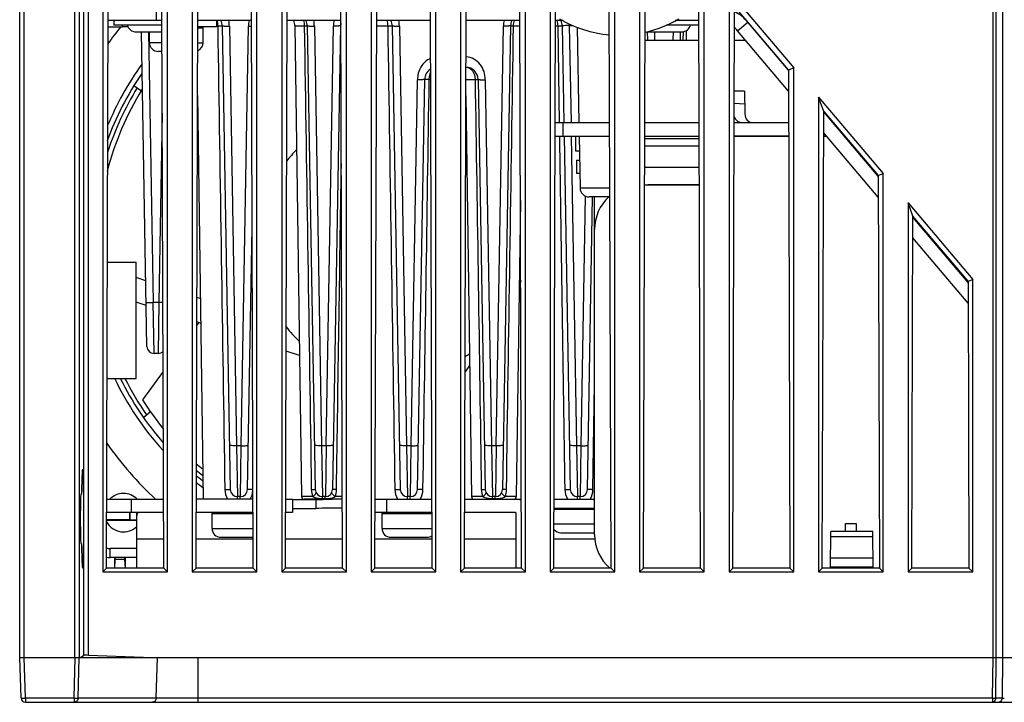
# Model space of a CAD drawing. Header units: millimetres. Extents: x 0 to 841, y 0 to 594.
# Tile 3 of 61: x 267 to 322, y 93 to 131. Entities that reach past the tile are written whole.
import ezdxf

# ---------------------------------------------------------------- set-up
doc = ezdxf.new("R2010")
doc.units = ezdxf.units.MM
doc.header["$LTSCALE"] = 46.255
doc.layers.get('0').update_dxf_attribs({"linetype": 'CONTINUOUS'})
for name, color, linetype in [('CHAMFERS', 7, 'CONTINUOUS'), ('DATUM_AXIS', 7, 'CONTINUOUS'), ('DRAFTS', 7, 'CONTINUOUS'), ('ROUNDS', 7, 'CONTINUOUS')]:
    doc.layers.add(name, color=color, linetype=linetype)

msp = doc.modelspace()

# ---------------------------------------------------------------- linework, layer by layer
at = {"color": 7, "linetype": 'CONTINUOUS'}
for p, q in [((267.0371, 95.746), (267.0371, 147.746)), ((271.6785, 132.4045), (271.6785, 100.5374)), ((275.2957, 100.5374), (275.2957, 132.4045)), ((276.6785, 132.4045), (276.6785, 100.5374)), ((280.2957, 100.5374), (280.2957, 132.4045)), ((281.6785, 132.4045), (281.6785, 100.5374)), ((285.2957, 100.5374), (285.2957, 132.4045)), ((286.6785, 132.4045), (286.6785, 100.5374)), ((290.2957, 100.5374), (290.2957, 132.4045)), ((291.6785, 132.4045), (291.6785, 100.5374)), ((295.2957, 100.5374), (295.2957, 132.4045)), ((296.6785, 132.4045), (296.6785, 100.5374)), ((300.2957, 100.5374), (300.2957, 132.4045)), ((301.6785, 132.4045), (301.6785, 100.5374)), ((305.2957, 100.5374), (305.2957, 132.4045)), ((306.6785, 132.4045), (306.6785, 100.5374)), ((307.1648, 132.4045), (310.2957, 128.7035)), ((274.9894, 131.346), (271.9848, 131.346)), ((272.3002, 131.346), (272.3045, 131.096)), ((274.9902, 131.096), (272.3045, 131.096)), ((272.7871, 130.996), (272.7871, 131.096)), ((279.9894, 131.346), (276.9848, 131.346)), ((277.0728, 130.946), (277.0728, 130.996)), ((277.0861, 130.946), (277.0861, 130.996)), ((277.229, 130.946), (277.229, 130.996)), ((277.236, 130.946), (277.236, 130.996)), ((277.2869, 130.946), (277.2869, 130.996)), ((277.2871, 130.1122), (277.2871, 130.996)), ((284.9894, 131.346), (281.9848, 131.346)), ((289.9894, 131.346), (286.9848, 131.346)), ((294.9894, 131.346), (291.9848, 131.346)), ((297.4024, 131.346), (296.9848, 131.346)), ((304.9902, 131.096), (303.1791, 131.096)), ((304.9894, 131.346), (303.6717, 131.346)), ((309.9979, 128.5777), (307.7257, 131.2637)), ((273.5283, 130.721), (274.9913, 130.721)), ((274.2871, 130.1122), (274.2871, 130.721)), ((276.9835, 130.946), (277.2871, 130.946)), ((302.0703, 130.721), (304.0458, 130.721)), ((310.0015, 127.4122), (307.1531, 130.7793)), ((274.9947, 129.621), (274.7783, 129.621)), ((292.5849, 128.2746), (292.6123, 128.2835)), ((310.2957, 100.5374), (310.2957, 128.7035)), ((273.4236, 127.7176), (273.8495, 127.4194)), ((307.5433, 127.396), (307.5657, 126.1285)), ((291.9705, 126.7001), (291.9784, 126.7026)), ((306.9706, 126.7276), (307.5555, 126.7042)), ((311.6785, 127.0689), (311.6785, 100.5374)), ((311.6785, 127.0689), (315.2957, 122.793)), ((315.0162, 122.6456), (311.9691, 126.2476)), ((315.0198, 121.4801), (311.9655, 125.0905)), ((298.1229, 124.046), (298.1229, 124.896)), ((305.0097, 124.746), (301.9645, 124.746)), ((310.0092, 124.896), (306.9649, 124.896)), ((312.1301, 124.896), (311.9649, 124.896)), ((298.3176, 124.046), (298.1229, 124.046)), ((305.011, 124.3345), (301.9632, 124.3345)), ((315.2957, 100.5374), (315.2957, 122.793)), ((304.7871, 122.196), (305.0176, 122.196)), ((299.1621, 119.671), (299.1621, 121.496)), ((316.6785, 121.1583), (316.6785, 100.5374)), ((316.6785, 121.1583), (320.2957, 116.8824)), ((320.0344, 116.7134), (316.951, 120.3584)), ((320.038, 115.5479), (316.9474, 119.2014)), ((274.0828, 116.8039), (273.5371, 116.9812)), ((320.2957, 100.5374), (320.2957, 116.8824)), ((274.1069, 115.4212), (273.5371, 115.6063)), ((277.1304, 115.8137), (276.9372, 115.8765)), ((277.0408, 114.4679), (276.9324, 114.3187)), ((277.1497, 114.4325), (276.9329, 114.503)), ((282.6748, 112.6373), (281.9279, 112.88)), ((275.0498, 111.7276), (273.9032, 110.1495)), ((292.1828, 112.0675), (291.9243, 111.7118)), ((274.3673, 109.5016), (273.9849, 109.1807)), ((270.4896, 104.8735), (270.4603, 104.874)), ((271.9024, 104.596), (275.0717, 104.596)), ((280.0717, 104.596), (276.9024, 104.596)), ((281.9024, 104.596), (282.2871, 104.596)), ((282.2871, 104.596), (282.2871, 103.846)), ((282.2871, 104.0864), (283.5877, 104.0864)), ((285.0733, 104.096), (284.4555, 104.096)), ((296.9008, 104.046), (299.1621, 104.046)), ((296.9009, 104.096), (299.1621, 104.096)), ((296.9752, 104.046), (296.9752, 104.096)), ((296.988, 104.046), (296.988, 104.096)), ((297.2081, 104.046), (297.2081, 104.096)), ((297.2264, 104.046), (297.2264, 104.096)), ((297.5145, 104.046), (297.5145, 104.096)), ((297.5371, 104.046), (297.5371, 104.096)), ((297.8736, 104.046), (297.8736, 104.096)), ((297.8989, 104.046), (297.8989, 104.096)), ((298.2609, 104.046), (298.2609, 104.096)), ((298.2696, 104.046), (298.2696, 104.096)), ((298.2871, 104.046), (298.2871, 104.096)), ((298.65, 104.046), (298.65, 104.096)), ((298.6753, 104.046), (298.6753, 104.096)), ((299.0143, 104.046), (299.0143, 104.096)), ((299.0371, 104.046), (299.0371, 104.096)), ((271.899, 103.471), (273.1871, 103.471)), ((273.1871, 103.471), (273.1871, 103.846)), ((273.2133, 103.4448), (273.1871, 103.471)), ((273.2133, 103.4448), (273.2133, 103.846)), ((273.2133, 103.4448), (273.5877, 103.4448)), ((273.5877, 100.7495), (273.5877, 103.846)), ((277.7871, 102.9622), (277.7871, 103.846)), ((277.7871, 103.796), (280.0742, 103.796)), ((277.8316, 103.796), (277.8316, 103.846)), ((277.8382, 103.796), (277.8382, 103.846)), ((277.9752, 103.796), (277.9752, 103.846)), ((277.988, 103.796), (277.988, 103.846)), ((278.2081, 103.796), (278.2081, 103.846)), ((278.2264, 103.796), (278.2264, 103.846)), ((278.5145, 103.796), (278.5145, 103.846)), ((278.5371, 103.796), (278.5371, 103.846)), ((278.8736, 103.796), (278.8736, 103.846)), ((278.8989, 103.796), (278.8989, 103.846)), ((279.2609, 103.796), (279.2609, 103.846)), ((279.2696, 103.796), (279.2696, 103.846)), ((279.2871, 103.796), (279.2871, 103.846)), ((279.65, 103.796), (279.65, 103.846)), ((279.6753, 103.796), (279.6753, 103.846)), ((280.0143, 103.796), (280.0143, 103.846)), ((280.0371, 103.796), (280.0371, 103.846)), ((287.2871, 102.9622), (287.2871, 103.846)), ((287.2871, 103.796), (290.0742, 103.796)), ((287.3316, 103.796), (287.3316, 103.846)), ((287.3382, 103.796), (287.3382, 103.846)), ((287.4752, 103.796), (287.4752, 103.846)), ((287.488, 103.796), (287.488, 103.846)), ((287.7081, 103.796), (287.7081, 103.846)), ((287.7264, 103.796), (287.7264, 103.846)), ((288.0145, 103.796), (288.0145, 103.846)), ((288.0371, 103.796), (288.0371, 103.846)), ((288.3736, 103.796), (288.3736, 103.846)), ((288.3989, 103.796), (288.3989, 103.846)), ((288.7609, 103.796), (288.7609, 103.846)), ((288.7696, 103.796), (288.7696, 103.846)), ((288.7871, 103.796), (288.7871, 103.846)), ((289.15, 103.796), (289.15, 103.846)), ((289.1753, 103.796), (289.1753, 103.846)), ((289.5143, 103.796), (289.5143, 103.846)), ((289.5371, 103.796), (289.5371, 103.846)), ((289.8291, 103.796), (289.8291, 103.846)), ((289.8477, 103.796), (289.8477, 103.846)), ((290.0728, 103.796), (290.0728, 103.846)), ((294.7871, 100.7495), (294.7871, 103.796)), ((271.8988, 103.4273), (273.5877, 103.4273)), ((313.1845, 102.796), (313.1884, 103.246)), ((313.1884, 103.246), (313.7857, 103.246)), ((313.7857, 103.246), (313.7896, 102.796)), ((278.2783, 102.471), (280.0783, 102.471)), ((287.7783, 102.471), (289.7958, 102.471)), ((297.2783, 102.721), (299.1621, 102.721)), ((312.3417, 100.7495), (312.3595, 102.796)), ((314.7146, 102.796), (312.3595, 102.796)), ((314.7325, 100.7495), (314.7146, 102.796)), ((270.4603, 102.1179), (270.4896, 102.1184)), ((272.3471, 100.7495), (272.3471, 101.346)), ((272.3785, 101.221), (272.3785, 101.346)), ((272.9157, 101.221), (272.9157, 101.346)), ((272.9471, 100.7495), (272.9471, 101.346)), ((314.7277, 101.3048), (312.3465, 101.3048)), ((272.3489, 100.7495), (272.3785, 101.221)), ((272.9157, 101.221), (272.3785, 101.221)), ((272.9453, 100.7495), (272.9157, 101.221)), ((314.7321, 100.796), (312.3421, 100.796)), ((271.6785, 100.5374), (275.2957, 100.5374)), ((276.6785, 100.5374), (280.2957, 100.5374)), ((281.6785, 100.5374), (285.2957, 100.5374)), ((286.6785, 100.5374), (290.2957, 100.5374)), ((291.6785, 100.5374), (295.2957, 100.5374)), ((296.6785, 100.5374), (300.2957, 100.5374)), ((301.6785, 100.5374), (305.2957, 100.5374)), ((306.6785, 100.5374), (310.2957, 100.5374)), ((311.6785, 100.5374), (315.2957, 100.5374)), ((316.6785, 100.5374), (320.2957, 100.5374)), ((267.0371, 95.746), (270.1055, 95.746)), ((277.0091, 95.746), (321.4335, 95.746))]:
    msp.add_line(p, q, dxfattribs=at)
at = {"color": 9, "linetype": 'CONTINUOUS'}
for p, q in [((267.2871, 95.746), (267.2871, 147.746)), ((274.6871, 131.346), (274.6871, 132.096)), ((307.1531, 130.7793), (307.7257, 131.2637)), ((274.9932, 130.1122), (274.2871, 130.1122)), ((276.981, 130.1122), (277.2871, 130.1122)), ((273.2871, 103.846), (273.2871, 104.596)), ((283.5877, 104.5852), (283.5877, 104.0864)), ((277.7871, 102.9622), (280.0768, 102.9622)), ((287.2871, 102.9622), (290.0768, 102.9622)), ((296.8982, 103.2122), (299.1621, 103.2122)), ((273.5877, 102.3903), (275.0785, 102.3903)), ((276.8957, 102.3903), (280.0785, 102.3903)), ((281.8957, 102.3903), (285.0785, 102.3903)), ((286.8957, 102.3903), (290.0785, 102.3903)), ((291.8957, 102.3903), (294.7871, 102.3903)), ((296.8957, 102.3903), (299.1848, 102.3903)), ((312.3571, 102.5196), (314.7171, 102.5196))]:
    msp.add_line(p, q, dxfattribs=at)
at = {"color": 3, "linetype": 'CONTINUOUS'}
for p, q in [((271.9837, 130.996), (272.7871, 130.996)), ((271.9432, 117.846), (273.5371, 117.846)), ((273.5371, 111.346), (273.5371, 117.846)), ((271.9232, 111.346), (273.5371, 111.346)), ((282.2871, 104.5852), (283.5877, 104.5852)), ((294.7371, 104.596), (295.0717, 104.596)), ((296.9024, 104.596), (299.1621, 104.596)), ((275.074, 103.846), (271.9001, 103.846)), ((280.074, 103.846), (276.9001, 103.846)), ((282.2871, 103.846), (281.9001, 103.846))]:
    msp.add_line(p, q, dxfattribs=at)
at = {"color": 7, "linetype": 'CONTINUOUS'}
for centre, radius, start, end in [((305.9316, 129.746), 2.35, 40.22929, 63.31368), ((287.8371, 118.846), 19.4251, 141.2537, 144.7648), ((273.5283, 131.2122), 0.4913, 193.74206, 270), ((304.0458, 131.2122), 0.4913, 270, 346.25794), ((305.9316, 129.746), 1.6, 40.22929, 48.83008), ((274.7783, 130.1122), 0.4913, 180, 270), ((276.7958, 130.1122), 0.4913, 291.98141, 360), ((287.8371, 118.846), 16.925, 145.67974, 160.08443), ((287.8371, 118.846), 16.425, 148.15555, 165.64069), ((307.431, 126.146), 0.5, 201.56204, 270), ((287.8371, 118.846), 7.5, 56.24435, 56.58761), ((287.8371, 118.846), 7.5, 135.36891, 141.63179), ((287.8371, 118.846), 7.5, 16.12339, 16.31281), ((287.8371, 118.846), 7.5, 341.75397, 344.27066), ((287.8371, 118.846), 7.5, 218.04708, 226.31319), ((287.8371, 118.846), 7.5, 303.05195, 305.42203), ((287.8371, 118.846), 16.925, 206.35668, 220.98346), ((287.8371, 118.846), 16.425, 211.96933, 218.90008), ((287.8371, 118.846), 19.4251, 214.9123, 227.25155), ((287.8371, 118.846), 16.425, 228.21526, 229.82275), ((287.8371, 118.846), 16.925, 229.73676, 231.2847), ((272.8371, 103.846), 1.075, 44.32361, 135.67639), ((294.7371, 103.796), 0.8, 65.1703, 90), ((294.7371, 103.796), 0.05, 0, 90), ((272.8371, 103.846), 1.075, 208.9525, 314.364), ((278.2783, 102.9622), 0.4913, 180, 270), ((287.7783, 102.9622), 0.4913, 180, 270), ((297.2783, 103.2122), 0.4913, 218.78965, 270), ((289.7958, 102.9622), 0.4913, 270, 305.1447)]:
    msp.add_arc(centre, radius, start, end, dxfattribs=at)
at = {"color": 9, "linetype": 'CONTINUOUS'}
for start, end in [(144.25425, 157.46272), (205.87753, 221.97373), (230.50038, 232.1594)]:
    msp.add_arc((287.8371, 118.846), 17.2179, start, end, dxfattribs=at)
at = {"color": 7, "linetype": 'CONTINUOUS'}
for centre, major_axis, ratio, start_param, end_param in [((308.0021, 126.146), (0.0267, 0.4995), 0.8721378, -4.6308383, -3.0949486), ((270.5519, 103.496), (0, 2.7515), 0.0261859, 2.095164, 7.3296139), ((270.4603, 103.496), (0, 1.3781), 0.0261859, -0.0004571, 3.1420497)]:
    msp.add_ellipse(centre, major_axis=major_axis, ratio=ratio, start_param=start_param, end_param=end_param, dxfattribs=at)
at = {"color": 9, "linetype": 'CONTINUOUS'}
for points, knots in [([(307.7257, 131.2637), (307.7259, 131.2635), (307.7226, 131.2693), (307.7229, 131.2697), (307.7217, 131.2724)], [0, 0, 0, 0, 0.0663327, 1, 1, 1, 1]), ([(279.2135, 104.6773), (279.2125, 104.6944), (279.2065, 104.7095), (279.2112, 104.746), (279.2052, 104.746)], [0, 0, 0, 0, 0.7405174, 1, 1, 1, 1]), ([(279.2169, 104.596), (279.2166, 104.6036), (279.2157, 104.6307), (279.2146, 104.6578), (279.2135, 104.6773)], [0, 0, 0, 0, 0.280686, 1, 1, 1, 1]), ([(279.3573, 104.596), (279.3575, 104.6036), (279.3585, 104.6307), (279.3596, 104.6578), (279.3607, 104.6773)], [0, 0, 0, 0, 0.2806853, 1, 1, 1, 1]), ([(279.3607, 104.6773), (279.3617, 104.6944), (279.3677, 104.7095), (279.363, 104.746), (279.369, 104.746)], [0, 0, 0, 0, 0.7405153, 1, 1, 1, 1]), ([(288.7135, 104.6773), (288.7125, 104.6944), (288.7065, 104.7095), (288.7112, 104.746), (288.7052, 104.746)], [0, 0, 0, 0, 0.7405174, 1, 1, 1, 1]), ([(288.7169, 104.596), (288.7166, 104.6036), (288.7157, 104.6307), (288.7146, 104.6578), (288.7135, 104.6773)], [0, 0, 0, 0, 0.280686, 1, 1, 1, 1]), ([(288.8573, 104.596), (288.8575, 104.6036), (288.8585, 104.6307), (288.8596, 104.6578), (288.8607, 104.6773)], [0, 0, 0, 0, 0.2806853, 1, 1, 1, 1]), ([(288.8607, 104.6773), (288.8617, 104.6944), (288.8677, 104.7095), (288.863, 104.746), (288.869, 104.746)], [0, 0, 0, 0, 0.7405153, 1, 1, 1, 1]), ([(298.2135, 104.6773), (298.2125, 104.6944), (298.2065, 104.7095), (298.2112, 104.746), (298.2052, 104.746)], [0, 0, 0, 0, 0.7405174, 1, 1, 1, 1]), ([(298.2169, 104.596), (298.2166, 104.6036), (298.2157, 104.6307), (298.2146, 104.6578), (298.2135, 104.6773)], [0, 0, 0, 0, 0.280686, 1, 1, 1, 1]), ([(298.3573, 104.596), (298.3575, 104.6036), (298.3585, 104.6307), (298.3596, 104.6578), (298.3607, 104.6773)], [0, 0, 0, 0, 0.2806853, 1, 1, 1, 1]), ([(298.3607, 104.6773), (298.3617, 104.6944), (298.3677, 104.7095), (298.363, 104.746), (298.369, 104.746)], [0, 0, 0, 0, 0.7405153, 1, 1, 1, 1])]:
    msp.add_open_spline(points, degree=3, knots=knots, dxfattribs=at)
for points in [[(278.501, 105.1372), (278.504, 104.9496), (278.5554, 104.7546), (278.6555, 104.596)], [(288.001, 105.1372), (288.004, 104.9496), (288.0554, 104.7546), (288.1555, 104.596)], [(289.4182, 104.596), (289.5184, 104.7547), (289.5703, 104.9496), (289.5731, 105.1372)], [(297.501, 105.1372), (297.504, 104.9496), (297.5554, 104.7546), (297.6555, 104.596)], [(298.9182, 104.596), (299.0184, 104.7547), (299.0703, 104.9496), (299.0731, 105.1372)], [(279.9182, 104.596), (280.0092, 104.7402), (280.0604, 104.914), (280.0711, 105.0842)]]:
    msp.add_open_spline(points, degree=3, dxfattribs=at)
at = {"color": 3, "linetype": 'CONTINUOUS'}
msp.add_open_spline([(283.5877, 104.5852), (283.6693, 104.5852), (283.9742, 104.5867), (284.279, 104.596), (284.5023, 104.596)], degree=3, knots=[0, 0, 0, 0, 0.2676151, 1, 1, 1, 1], dxfattribs=at)
at = {"color": 7, "linetype": 'CONTINUOUS'}
for points, knots in [([(284.4555, 104.096), (284.3894, 104.096), (284.1001, 104.0924), (283.8109, 104.0864), (283.5877, 104.0864)], [0, 0, 0, 0, 0.2283464, 1, 1, 1, 1]), ([(273.6356, 103.8479), (273.6119, 103.8149), (273.5911, 103.7608), (273.5877, 103.7058), (273.5877, 103.6915)], [0, 0, 0, 0, 0.7399992, 1, 1, 1, 1])]:
    msp.add_open_spline(points, degree=3, knots=knots, dxfattribs=at)
at = {"layer": 'CHAMFERS', "color": 7, "linetype": 'CONTINUOUS'}
msp.add_line((302.1621, 122.196), (302.1371, 122.171), dxfattribs=at)
at = {"layer": 'DATUM_AXIS', "color": 9, "linetype": 'CONTINUOUS'}
for p, q in [((278.0371, 131.0557), (278.1028, 131.0557)), ((278.1028, 131.0557), (278.1037, 130.997)), ((278.7527, 131.0442), (279.1622, 107.589)), ((279.412, 107.589), (279.8214, 131.0442)), ((282.4176, 131.0557), (282.9412, 131.0557)), ((282.9412, 131.0557), (283.1028, 131.0582)), ((283.5027, 131.0442), (283.9122, 107.589)), ((284.162, 107.589), (284.5714, 131.0442)), ((286.9839, 131.0557), (287.6028, 131.0557)), ((288.2527, 131.0442), (288.6622, 107.589)), ((293.662, 107.589), (294.0714, 131.0442)), ((294.4714, 131.0582), (294.633, 131.0557)), ((294.633, 131.0557), (294.9903, 131.0557)), ((296.9839, 131.0557), (297.1028, 131.0557)), ((297.1028, 131.0557), (297.1871, 125.6425)), ((297.7521, 131.0826), (297.7521, 131.1623)), ((297.7521, 131.0826), (297.847, 125.646)), ((297.7521, 131.0826), (297.9289, 131.0826)), ((274.2396, 130.721), (274.5037, 115.589)), ((302.5084, 130.721), (302.5167, 130.246)), ((303.5575, 130.246), (303.5658, 130.721)), ((304.1204, 130.246), (304.1277, 130.7197)), ((289.9246, 128.0557), (289.9995, 128.0557)), ((291.9746, 128.0557), (292.4878, 128.0557)), ((293.0551, 128.0442), (293.4122, 107.589)), ((275.0053, 126.1784), (274.8205, 115.589)), ((297.8601, 124.896), (298.1622, 107.589)), ((300.0182, 121.9872), (298.3535, 121.9872)), ((298.412, 107.589), (298.6555, 121.5389)), ((274.8205, 115.589), (274.5037, 115.589)), ((274.5467, 112.746), (274.5037, 115.589)), ((274.8205, 115.589), (274.7774, 112.746)), ((299.0731, 105.1372), (299.1619, 110.9998)), ((279.412, 107.589), (279.1622, 107.589)), ((279.1622, 107.589), (279.2052, 104.746)), ((279.369, 104.746), (279.412, 107.589)), ((284.162, 107.589), (283.9122, 107.589)), ((283.9122, 107.589), (283.9552, 104.746)), ((284.162, 107.589), (284.119, 104.746)), ((288.912, 107.589), (288.6622, 107.589)), ((288.6622, 107.589), (288.7052, 104.746)), ((288.869, 104.746), (288.912, 107.589)), ((293.662, 107.589), (293.4122, 107.589)), ((293.4122, 107.589), (293.4552, 104.746)), ((293.662, 107.589), (293.619, 104.746)), ((298.412, 107.589), (298.1622, 107.589)), ((298.1622, 107.589), (298.2052, 104.746)), ((298.369, 104.746), (298.412, 107.589)), ((283.4056, 104.7439), (282.785, 104.7439)), ((283.9724, 104.6306), (284.1018, 104.6306)), ((285.0713, 104.7439), (284.6685, 104.7439)), ((292.9056, 104.7439), (292.285, 104.7439)), ((293.4724, 104.6306), (293.6018, 104.6306)), ((294.7891, 104.7439), (294.1685, 104.7439))]:
    msp.add_line(p, q, dxfattribs=at)
at = {"layer": 'DATUM_AXIS', "color": 7, "linetype": 'CONTINUOUS'}
for p, q in [((278.3528, 131.0582), (278.8052, 105.139)), ((282.4176, 131.0557), (282.785, 104.7439)), ((283.1028, 131.0582), (283.5552, 105.139)), ((284.9714, 131.0582), (284.5189, 105.139)), ((287.8528, 131.0582), (288.3052, 105.139)), ((294.4714, 131.0582), (294.0189, 105.139)), ((297.3528, 131.0582), (297.4473, 125.6466)), ((298.1966, 130.9768), (298.2896, 125.646)), ((274.1468, 113.139), (273.8399, 130.721)), ((302.1085, 130.7315), (302.117, 130.246)), ((303.9572, 130.246), (303.9655, 130.7224)), ((304.275, 130.7804), (304.2844, 130.246)), ((288.912, 107.589), (289.2737, 128.0454)), ((289.2689, 105.139), (289.669, 128.0582)), ((292.6552, 128.0582), (293.0552, 105.139)), ((276.9719, 127.1669), (277.2871, 104.596)), ((291.9719, 127.1669), (292.285, 104.7439)), ((297.4603, 124.8968), (297.8052, 105.139)), ((298.3027, 124.8984), (298.3535, 121.9872)), ((295.0203, 121.2988), (294.7891, 104.7439)), ((298.7689, 105.139), (299.0544, 121.4925)), ((300.0197, 121.496), (298.8534, 121.496)), ((279.7689, 105.139), (280.0249, 119.8037)), ((274.7774, 112.746), (274.5467, 112.746)), ((279.369, 104.746), (279.2052, 104.746)), ((285.0717, 104.596), (282.935, 104.596)), ((284.119, 104.746), (283.9552, 104.746)), ((288.869, 104.746), (288.7052, 104.746)), ((293.619, 104.746), (293.4552, 104.746)), ((298.369, 104.746), (298.2052, 104.746))]:
    msp.add_line(p, q, dxfattribs=at)
at = {"layer": 'DATUM_AXIS', "color": 9, "linetype": 'CONTINUOUS'}
for centre, radius, start, end in [((276.9815, 131.0463), 1.1213, 0.48285, 6.12547), ((279.9463, 137.949), 6.906, 268.96419, 270.37715), ((283.971, 106.9396), 2.309, 267.12716, 270.03379), ((284.1036, 106.9141), 2.2835, 269.95365, 273.299), ((293.471, 106.9396), 2.309, 267.12716, 270.03379), ((293.6036, 106.9141), 2.2835, 269.95365, 273.299)]:
    msp.add_arc(centre, radius, start, end, dxfattribs=at)
at = {"layer": 'DATUM_AXIS', "color": 7, "linetype": 'CONTINUOUS'}
for centre, radius, start, end in [((277.6529, 131.046), 0.7, 1, 25.40016), ((281.7177, 131.046), 0.7, 0.8, 25.62754), ((282.4029, 131.046), 0.7, 1, 25.40775), ((285.6713, 131.046), 0.7, 166.96205, 179), ((287.1529, 131.046), 0.7, 1, 25.40775), ((295.1713, 131.046), 0.7, 154.59225, 179), ((300.5371, 137.031), 6.5, 239.20286, 265.18429), ((296.6529, 131.046), 0.7, 1.00001, 25.61348), ((300.5371, 137.031), 6.5, 282.85769, 300.79714), ((290.3689, 128.046), 0.7, 122.02204, 179), ((291.9553, 128.046), 0.7, 1, 88.25392), ((298.8534, 121.996), 0.5, 181, 270), ((274.5467, 113.146), 0.4, 181.00591, 270.0001), ((274.7774, 113.146), 0.4, 270, 314.05211), ((279.2052, 105.146), 0.4, 181, 270), ((279.369, 105.146), 0.4, 270, 359), ((283.9552, 105.146), 0.4, 181, 270), ((284.119, 105.146), 0.4, 270, 359), ((288.7052, 105.146), 0.4, 181, 270), ((288.869, 105.146), 0.4, 269.99984, 358.99061), ((293.4552, 105.146), 0.4, 181, 270), ((293.619, 105.146), 0.4, 270, 359), ((298.2052, 105.146), 0.4, 181, 270), ((298.369, 105.146), 0.4, 270, 359), ((282.935, 104.746), 0.15, 180.8, 270), ((292.435, 104.746), 0.15, 180.8, 270), ((294.6392, 104.746), 0.15, 270, 359.2)]:
    msp.add_arc(centre, radius, start, end, dxfattribs=at)
at = {"layer": 'DATUM_AXIS', "color": 9, "linetype": 'CONTINUOUS'}
for points in [[(278.0609, 131.3461), (278.0782, 131.2874), (278.0899, 131.2268), (278.0964, 131.1659)], [(278.1037, 130.997), (278.2384, 122.3771), (278.3712, 113.7572), (278.501, 105.1372)], [(278.7527, 131.0442), (278.751, 131.145), (278.7461, 131.2461), (278.7323, 131.346)], [(279.852, 131.3461), (279.8322, 131.2469), (279.8232, 131.1454), (279.8214, 131.0442)], [(282.8904, 131.3467), (282.9235, 131.254), (282.9402, 131.1542), (282.9412, 131.0557)], [(282.9412, 131.0557), (283.0757, 122.4163), (283.2075, 113.7768), (283.3346, 105.1372)], [(283.5027, 131.0442), (283.501, 131.1454), (283.4919, 131.2469), (283.4722, 131.3461)], [(284.602, 131.3461), (284.5822, 131.2469), (284.5732, 131.1454), (284.5714, 131.0442)], [(287.5607, 131.3467), (287.5885, 131.2527), (287.6019, 131.1537), (287.6028, 131.0557)], [(287.6028, 131.0557), (287.7378, 122.4163), (287.8709, 113.7768), (288.001, 105.1372)], [(288.2527, 131.0442), (288.251, 131.1454), (288.2419, 131.2469), (288.2222, 131.3461)], [(294.102, 131.3461), (294.0822, 131.2469), (294.0732, 131.1454), (294.0714, 131.0442)], [(294.2396, 105.1372), (294.3667, 113.7768), (294.4985, 122.4163), (294.633, 131.0557)], [(294.633, 131.0557), (294.634, 131.1542), (294.6506, 131.2539), (294.6838, 131.3466)], [(297.0609, 131.3461), (297.0886, 131.2523), (297.1019, 131.1535), (297.1028, 131.0557)], [(289.5731, 105.1372), (289.6882, 112.7768), (289.8056, 120.4163), (289.9246, 128.0557)], [(292.4878, 128.0557), (292.6061, 120.4163), (292.7222, 112.7768), (292.8346, 105.1372)], [(297.1988, 124.8926), (297.3009, 118.3075), (297.4018, 111.7224), (297.501, 105.1372)], [(284.7396, 105.1372), (284.8289, 111.2107), (284.9206, 117.2841), (285.0139, 123.3574)], [(283.3346, 105.1372), (283.3365, 105.004), (283.3598, 104.869), (283.4056, 104.7439)], [(284.6685, 104.7439), (284.7144, 104.869), (284.7376, 105.004), (284.7396, 105.1372)], [(292.8346, 105.1372), (292.8365, 105.004), (292.8598, 104.869), (292.9056, 104.7439)], [(294.1685, 104.7439), (294.2144, 104.869), (294.2376, 105.004), (294.2396, 105.1372)], [(283.4056, 104.7439), (283.4823, 104.695), (283.5734, 104.6692), (283.663, 104.6537)], [(283.663, 104.6537), (283.7265, 104.6428), (283.791, 104.6367), (283.8553, 104.6335)], [(283.9672, 104.6935), (283.9658, 104.7066), (283.9643, 104.7198), (283.9613, 104.7327)], [(283.9724, 104.6306), (283.971, 104.6516), (283.9695, 104.6726), (283.9672, 104.6935)], [(284.1018, 104.6306), (284.1031, 104.6516), (284.1047, 104.6726), (284.107, 104.6935)], [(284.107, 104.6935), (284.1084, 104.7066), (284.1099, 104.7198), (284.1128, 104.7327)], [(284.235, 104.6344), (284.3086, 104.6387), (284.3823, 104.6466), (284.4543, 104.6621)], [(284.4543, 104.6621), (284.5291, 104.6781), (284.6039, 104.7031), (284.6685, 104.7439)], [(292.9056, 104.7439), (292.9823, 104.695), (293.0734, 104.6692), (293.163, 104.6537)], [(293.163, 104.6537), (293.2265, 104.6428), (293.291, 104.6367), (293.3553, 104.6335)], [(293.4672, 104.6935), (293.4658, 104.7066), (293.4643, 104.7198), (293.4613, 104.7327)], [(293.4724, 104.6306), (293.471, 104.6516), (293.4695, 104.6726), (293.4672, 104.6935)], [(293.6018, 104.6306), (293.6031, 104.6516), (293.6047, 104.6726), (293.607, 104.6935)], [(293.607, 104.6935), (293.6084, 104.7066), (293.6099, 104.7198), (293.6128, 104.7327)], [(293.735, 104.6344), (293.8086, 104.6387), (293.8823, 104.6466), (293.9543, 104.6621)], [(293.9543, 104.6621), (294.0291, 104.6781), (294.1039, 104.7031), (294.1685, 104.7439)]]:
    msp.add_open_spline(points, degree=3, dxfattribs=at)
for points, knots in [([(278.1028, 131.0557), (278.1373, 131.0563), (278.198, 131.0569), (278.2694, 131.0585), (278.3115, 131.0579), (278.3342, 131.0597), (278.3437, 131.0567), (278.3528, 131.0596), (278.3528, 131.0582)], [0, 0, 0, 0, 0.4139002, 0.7320543, 0.8477205, 0.9317237, 0.9827625, 1, 1, 1, 1]), ([(278.3528, 131.0582), (278.3529, 131.0553), (278.3678, 131.0534), (278.3864, 131.0496), (278.4252, 131.0475), (278.4961, 131.044), (278.6078, 131.0422), (278.7018, 131.0446), (278.7527, 131.0442)], [0, 0, 0, 0, 0.021707, 0.0791421, 0.1716513, 0.2956405, 0.618862, 1, 1, 1, 1]), ([(283.1028, 131.0582), (283.1029, 131.0553), (283.1178, 131.0534), (283.1364, 131.0497), (283.1752, 131.0474), (283.2461, 131.044), (283.3578, 131.0427), (283.4518, 131.0433), (283.5027, 131.0442)], [0, 0, 0, 0, 0.0217078, 0.0791431, 0.1716607, 0.295644, 0.6188639, 1, 1, 1, 1]), ([(284.9714, 131.0582), (284.9713, 131.0553), (284.9564, 131.0534), (284.9377, 131.0497), (284.8989, 131.0474), (284.828, 131.044), (284.7164, 131.0427), (284.6224, 131.0433), (284.5714, 131.0442)], [0, 0, 0, 0, 0.0217078, 0.0791431, 0.1716607, 0.295644, 0.6188639, 1, 1, 1, 1]), ([(287.6028, 131.0557), (287.6373, 131.0563), (287.698, 131.0569), (287.7694, 131.0585), (287.8115, 131.0579), (287.8342, 131.0597), (287.8437, 131.0567), (287.8528, 131.0596), (287.8528, 131.0582)], [0, 0, 0, 0, 0.4138996, 0.7320534, 0.8477195, 0.9317221, 0.9827603, 1, 1, 1, 1]), ([(287.8528, 131.0582), (287.8529, 131.0553), (287.8678, 131.0534), (287.8864, 131.0497), (287.9252, 131.0474), (287.9961, 131.044), (288.1078, 131.0427), (288.2018, 131.0433), (288.2527, 131.0442)], [0, 0, 0, 0, 0.0217078, 0.0791431, 0.1716607, 0.295644, 0.6188639, 1, 1, 1, 1]), ([(294.4714, 131.0582), (294.4713, 131.0553), (294.4564, 131.0534), (294.4377, 131.0497), (294.3989, 131.0474), (294.328, 131.044), (294.2164, 131.0427), (294.1224, 131.0433), (294.0714, 131.0442)], [0, 0, 0, 0, 0.0217078, 0.0791431, 0.1716607, 0.295644, 0.6188639, 1, 1, 1, 1]), ([(297.1028, 131.0557), (297.1373, 131.0563), (297.198, 131.0569), (297.2694, 131.0585), (297.3115, 131.0579), (297.3342, 131.0597), (297.3437, 131.0567), (297.3528, 131.0596), (297.3528, 131.0582)], [0, 0, 0, 0, 0.4139002, 0.7320543, 0.8477205, 0.9317237, 0.9827625, 1, 1, 1, 1]), ([(297.3528, 131.0582), (297.3526, 131.069), (297.4113, 131.0728), (297.477, 131.0838), (297.6089, 131.0849), (297.7009, 131.0842), (297.7521, 131.0826)], [0, 0, 0, 0, 0.0809949, 0.2961695, 0.6186286, 1, 1, 1, 1]), ([(293.0551, 128.0442), (293.0524, 128.1969), (293.0122, 128.5048), (292.7927, 128.9188), (292.4355, 129.221), (292.1306, 129.3102), (291.9785, 129.3143)], [0, 0, 0, 0, 0.2504732, 0.5005462, 0.750511, 1, 1, 1, 1]), ([(289.9958, 129.2363), (289.7725, 129.1419), (289.4779, 128.8736), (289.3225, 128.4727), (289.2749, 128.2304), (289.2748, 128.1069), (289.2737, 128.0454)], [0, 0, 0, 0, 0.4964668, 0.7479543, 0.8740413, 1, 1, 1, 1]), ([(289.9246, 128.0557), (289.9249, 128.0895), (289.9317, 128.2196), (289.9611, 128.3492), (289.9983, 128.4382)], [0, 0, 0, 0, 0.2595643, 1, 1, 1, 1]), ([(291.9769, 128.7454), (292.0457, 128.7419), (292.1889, 128.6974), (292.4186, 128.4772), (292.4861, 128.2231), (292.4878, 128.0557)], [0, 0, 0, 0, 0.2219862, 0.4610653, 1, 1, 1, 1]), ([(289.669, 128.0582), (289.6689, 128.0554), (289.6545, 128.0534), (289.6363, 128.0498), (289.5986, 128.0475), (289.5295, 128.0441), (289.4203, 128.0431), (289.3283, 128.0425), (289.2784, 128.0441)], [0, 0, 0, 0, 0.0216493, 0.0787885, 0.1708743, 0.2944257, 0.6173487, 1, 1, 1, 1]), ([(289.9246, 128.0557), (289.8894, 128.0563), (289.8273, 128.0569), (289.7543, 128.0585), (289.7113, 128.058), (289.688, 128.0597), (289.6783, 128.0567), (289.669, 128.0597), (289.669, 128.0582)], [0, 0, 0, 0, 0.4132995, 0.7315895, 0.8474166, 0.9315708, 0.9827172, 1, 1, 1, 1]), ([(292.4878, 128.0557), (292.5114, 128.0561), (292.5511, 128.0553), (292.6078, 128.0608), (292.6318, 128.053), (292.6551, 128.0619), (292.6552, 128.0582)], [0, 0, 0, 0, 0.4223988, 0.7385914, 0.9338542, 1, 1, 1, 1]), ([(292.6552, 128.0582), (292.6552, 128.0553), (292.6702, 128.0534), (292.6888, 128.0497), (292.7276, 128.0474), (292.7985, 128.044), (292.9102, 128.0427), (293.0041, 128.0433), (293.0551, 128.0442)], [0, 0, 0, 0, 0.0217078, 0.0791431, 0.1716607, 0.295644, 0.6188639, 1, 1, 1, 1]), ([(274.1038, 115.6029), (274.1038, 115.6), (274.1188, 115.5982), (274.1374, 115.5944), (274.1762, 115.5921), (274.2471, 115.5888), (274.3588, 115.5874), (274.4528, 115.5881), (274.5037, 115.589)], [0, 0, 0, 0, 0.0218226, 0.0792822, 0.1715143, 0.2955301, 0.6193464, 1, 1, 1, 1]), ([(275.041, 115.5886), (275.024, 115.5883), (274.9505, 115.5875), (274.877, 115.588), (274.8205, 115.589)], [0, 0, 0, 0, 0.2314603, 1, 1, 1, 1]), ([(279.1622, 107.589), (279.1112, 107.5881), (279.0173, 107.5874), (278.9056, 107.5888), (278.8346, 107.5921), (278.7959, 107.5944), (278.7773, 107.5982), (278.7623, 107.6), (278.7622, 107.6029)], [0, 0, 0, 0, 0.380654, 0.7044706, 0.8284861, 0.9207181, 0.9781775, 1, 1, 1, 1]), ([(279.412, 107.589), (279.4629, 107.5881), (279.5569, 107.5874), (279.6686, 107.5888), (279.7395, 107.5921), (279.7783, 107.5944), (279.7969, 107.5982), (279.8119, 107.6), (279.812, 107.6029)], [0, 0, 0, 0, 0.3806536, 0.70447, 0.8284857, 0.9207178, 0.9781774, 1, 1, 1, 1]), ([(283.9122, 107.589), (283.8612, 107.5881), (283.7673, 107.5874), (283.6556, 107.5888), (283.5846, 107.5921), (283.5459, 107.5944), (283.5273, 107.5982), (283.5123, 107.6), (283.5122, 107.6029)], [0, 0, 0, 0, 0.380654, 0.7044706, 0.8284861, 0.9207181, 0.9781775, 1, 1, 1, 1]), ([(284.562, 107.6029), (284.5619, 107.6), (284.5469, 107.5982), (284.5283, 107.5944), (284.4895, 107.5921), (284.4186, 107.5888), (284.3069, 107.5874), (284.2129, 107.5881), (284.162, 107.589)], [0, 0, 0, 0, 0.0218225, 0.0792819, 0.1715139, 0.2955295, 0.6193461, 1, 1, 1, 1]), ([(288.6622, 107.589), (288.6112, 107.5881), (288.5173, 107.5874), (288.4056, 107.5888), (288.3346, 107.5921), (288.2959, 107.5944), (288.2773, 107.5982), (288.2623, 107.6), (288.2622, 107.6029)], [0, 0, 0, 0, 0.380654, 0.7044706, 0.8284861, 0.9207181, 0.9781775, 1, 1, 1, 1]), ([(288.912, 107.589), (288.9629, 107.5881), (289.0569, 107.5874), (289.1686, 107.5888), (289.2395, 107.5921), (289.2783, 107.5944), (289.2969, 107.5982), (289.3119, 107.6), (289.312, 107.6029)], [0, 0, 0, 0, 0.3806536, 0.70447, 0.8284857, 0.9207178, 0.9781774, 1, 1, 1, 1]), ([(293.4122, 107.589), (293.3612, 107.5881), (293.2673, 107.5874), (293.1556, 107.5888), (293.0846, 107.5921), (293.0459, 107.5944), (293.0273, 107.5982), (293.0123, 107.6), (293.0122, 107.6029)], [0, 0, 0, 0, 0.380654, 0.7044706, 0.8284861, 0.9207181, 0.9781775, 1, 1, 1, 1]), ([(294.062, 107.6029), (294.0619, 107.6), (294.0469, 107.5982), (294.0283, 107.5944), (293.9895, 107.5921), (293.9186, 107.5888), (293.8069, 107.5874), (293.7129, 107.5881), (293.662, 107.589)], [0, 0, 0, 0, 0.0218225, 0.0792819, 0.1715139, 0.2955295, 0.6193461, 1, 1, 1, 1]), ([(298.1622, 107.589), (298.1112, 107.5881), (298.0173, 107.5874), (297.9056, 107.5888), (297.8346, 107.5921), (297.7959, 107.5944), (297.7773, 107.5982), (297.7623, 107.6), (297.7622, 107.6029)], [0, 0, 0, 0, 0.380654, 0.7044706, 0.8284861, 0.9207181, 0.9781775, 1, 1, 1, 1]), ([(298.412, 107.589), (298.4629, 107.5881), (298.5569, 107.5874), (298.6686, 107.5888), (298.7395, 107.5921), (298.7783, 107.5944), (298.7969, 107.5982), (298.8119, 107.6), (298.812, 107.6029)], [0, 0, 0, 0, 0.3806536, 0.70447, 0.8284857, 0.9207178, 0.9781774, 1, 1, 1, 1]), ([(278.501, 105.1372), (278.5424, 105.1378), (278.6158, 105.1385), (278.7024, 105.1401), (278.7541, 105.1393), (278.7821, 105.1411), (278.7939, 105.1376), (278.8052, 105.1408), (278.8052, 105.139)], [0, 0, 0, 0, 0.4078423, 0.7273332, 0.844619, 0.9301536, 0.9822912, 1, 1, 1, 1]), ([(280.0731, 105.1372), (280.0318, 105.1378), (279.9583, 105.1385), (279.8718, 105.1401), (279.8201, 105.1393), (279.792, 105.1411), (279.7803, 105.1376), (279.769, 105.1408), (279.7689, 105.139)], [0, 0, 0, 0, 0.4078606, 0.7273538, 0.8446364, 0.9301661, 0.982298, 1, 1, 1, 1]), ([(283.3346, 105.1372), (283.3653, 105.1377), (283.419, 105.1382), (283.4822, 105.1395), (283.5192, 105.1389), (283.539, 105.1403), (283.5473, 105.1378), (283.5552, 105.1402), (283.5552, 105.139)], [0, 0, 0, 0, 0.4169928, 0.7344243, 0.8492553, 0.9324742, 0.9829581, 1, 1, 1, 1]), ([(284.7396, 105.1372), (284.7089, 105.1377), (284.6551, 105.1382), (284.592, 105.1395), (284.555, 105.1389), (284.5352, 105.1403), (284.5269, 105.1378), (284.519, 105.1402), (284.5189, 105.139)], [0, 0, 0, 0, 0.4169934, 0.7344249, 0.8492558, 0.9324746, 0.9829583, 1, 1, 1, 1]), ([(288.001, 105.1372), (288.0424, 105.1378), (288.1158, 105.1385), (288.2024, 105.1401), (288.2541, 105.1393), (288.2821, 105.1411), (288.2939, 105.1376), (288.3052, 105.1408), (288.3052, 105.139)], [0, 0, 0, 0, 0.4078423, 0.7273332, 0.844619, 0.9301536, 0.9822912, 1, 1, 1, 1]), ([(289.5731, 105.1372), (289.5318, 105.1378), (289.4583, 105.1385), (289.3718, 105.1401), (289.3201, 105.1393), (289.292, 105.1411), (289.2803, 105.1376), (289.269, 105.1408), (289.2689, 105.139)], [0, 0, 0, 0, 0.4078606, 0.7273538, 0.8446364, 0.9301661, 0.982298, 1, 1, 1, 1]), ([(292.8346, 105.1372), (292.8653, 105.1377), (292.919, 105.1382), (292.9822, 105.1395), (293.0192, 105.1389), (293.039, 105.1403), (293.0473, 105.1378), (293.0552, 105.1402), (293.0552, 105.139)], [0, 0, 0, 0, 0.4169928, 0.7344243, 0.8492553, 0.9324742, 0.9829581, 1, 1, 1, 1]), ([(294.2396, 105.1372), (294.2089, 105.1377), (294.1551, 105.1382), (294.092, 105.1395), (294.055, 105.1389), (294.0352, 105.1403), (294.0269, 105.1378), (294.019, 105.1402), (294.0189, 105.139)], [0, 0, 0, 0, 0.4169934, 0.7344249, 0.8492558, 0.9324746, 0.9829583, 1, 1, 1, 1]), ([(297.501, 105.1372), (297.5424, 105.1378), (297.6158, 105.1385), (297.7024, 105.1401), (297.7541, 105.1393), (297.7821, 105.1411), (297.7939, 105.1376), (297.8052, 105.1408), (297.8052, 105.139)], [0, 0, 0, 0, 0.4078423, 0.7273332, 0.844619, 0.9301536, 0.9822912, 1, 1, 1, 1]), ([(299.0731, 105.1372), (299.0318, 105.1378), (298.9583, 105.1385), (298.8718, 105.1401), (298.8201, 105.1393), (298.792, 105.1411), (298.7803, 105.1376), (298.769, 105.1408), (298.7689, 105.139)], [0, 0, 0, 0, 0.4078606, 0.7273538, 0.8446364, 0.9301661, 0.982298, 1, 1, 1, 1]), ([(283.4056, 104.7439), (283.4619, 104.782), (283.5325, 104.832), (283.6136, 104.9353), (283.5989, 104.9642)], [0, 0, 0, 0, 0.6772951, 1, 1, 1, 1]), ([(284.6685, 104.7439), (284.6123, 104.782), (284.5417, 104.832), (284.4606, 104.9353), (284.4753, 104.9642)], [0, 0, 0, 0, 0.6772932, 1, 1, 1, 1]), ([(292.9056, 104.7439), (292.9619, 104.782), (293.0325, 104.832), (293.1136, 104.9353), (293.0989, 104.9642)], [0, 0, 0, 0, 0.6772951, 1, 1, 1, 1]), ([(294.1685, 104.7439), (294.1123, 104.782), (294.0417, 104.832), (293.9606, 104.9353), (293.9753, 104.9642)], [0, 0, 0, 0, 0.6772932, 1, 1, 1, 1])]:
    msp.add_open_spline(points, degree=3, knots=knots, dxfattribs=at)
at = {"layer": 'DRAFTS', "color": 7, "linetype": 'CONTINUOUS'}
for p, q in [((271.8906, 100.7495), (271.9871, 132.096)), ((275.0836, 100.7495), (274.9871, 132.096)), ((276.8906, 100.7495), (276.9871, 132.096)), ((280.0836, 100.7495), (279.9871, 132.096)), ((281.8906, 100.7495), (281.9871, 132.096)), ((285.0836, 100.7495), (284.9871, 132.096)), ((286.8906, 100.7495), (286.9871, 132.096)), ((290.0836, 100.7495), (289.9871, 132.096)), ((291.8906, 100.7495), (291.9871, 132.096)), ((295.0836, 100.7495), (294.9871, 132.096)), ((296.8906, 100.7495), (296.9871, 132.096)), ((300.0836, 100.7495), (299.9871, 132.096)), ((301.8906, 100.7495), (301.9871, 132.096)), ((305.0836, 100.7495), (304.9871, 132.096)), ((306.8906, 100.7495), (306.9871, 132.096)), ((309.9979, 128.5945), (307.0217, 132.096)), ((301.9814, 130.246), (304.9928, 130.246)), ((306.9814, 130.246), (307.6043, 130.246)), ((309.9979, 128.5945), (310.2957, 128.7035)), ((309.9979, 128.5945), (310.0836, 100.7495)), ((307.5433, 127.396), (306.9726, 127.396)), ((311.9692, 126.2752), (311.6785, 127.0689)), ((311.8906, 100.7495), (311.9692, 126.2752)), ((311.9692, 126.2752), (315.016, 122.6906)), ((305.0153, 123.146), (301.9595, 123.146)), ((315.016, 122.6906), (315.2957, 122.793)), ((315.016, 122.6906), (315.0836, 100.7495)), ((316.9511, 120.4139), (316.6785, 121.1583)), ((316.8906, 100.7495), (316.9511, 120.4139)), ((320.0342, 116.7867), (316.9511, 120.4139)), ((320.0342, 116.7867), (320.2957, 116.8824)), ((320.0342, 116.7867), (320.0836, 100.7495)), ((271.8906, 100.7495), (271.6785, 100.5374)), ((275.0836, 100.7495), (271.8906, 100.7495)), ((275.0836, 100.7495), (275.2957, 100.5374)), ((276.8906, 100.7495), (276.6785, 100.5374)), ((280.0836, 100.7495), (276.8906, 100.7495)), ((280.0836, 100.7495), (280.2957, 100.5374)), ((281.8906, 100.7495), (281.6785, 100.5374)), ((285.0836, 100.7495), (281.8906, 100.7495)), ((285.0836, 100.7495), (285.2957, 100.5374)), ((286.8906, 100.7495), (286.6785, 100.5374)), ((290.0836, 100.7495), (286.8906, 100.7495)), ((290.0836, 100.7495), (290.2957, 100.5374)), ((291.8906, 100.7495), (291.6785, 100.5374)), ((295.0836, 100.7495), (291.8906, 100.7495)), ((295.0836, 100.7495), (295.2957, 100.5374)), ((296.8906, 100.7495), (296.6785, 100.5374)), ((300.0836, 100.7495), (296.8906, 100.7495)), ((300.0836, 100.7495), (300.2957, 100.5374)), ((301.8906, 100.7495), (301.6785, 100.5374)), ((305.0836, 100.7495), (301.8906, 100.7495)), ((305.0836, 100.7495), (305.2957, 100.5374)), ((306.8906, 100.7495), (306.6785, 100.5374)), ((310.0836, 100.7495), (306.8906, 100.7495)), ((310.0836, 100.7495), (310.2957, 100.5374)), ((311.8906, 100.7495), (311.6785, 100.5374)), ((315.0836, 100.7495), (311.8906, 100.7495)), ((315.0836, 100.7495), (315.2957, 100.5374)), ((316.8906, 100.7495), (316.6785, 100.5374)), ((320.0836, 100.7495), (316.8906, 100.7495)), ((320.0836, 100.7495), (320.2957, 100.5374)), ((274.7434, 95.746), (277.0091, 95.746))]:
    msp.add_line(p, q, dxfattribs=at)
at = {"layer": 'ROUNDS', "color": 9, "linetype": 'CONTINUOUS'}
for p, q in [((270.1055, 147.746), (270.1055, 95.746)), ((270.3554, 147.746), (270.3554, 95.746)), ((270.6307, 95.8746), (270.6307, 147.6173)), ((270.8806, 95.8695), (270.8806, 147.6225)), ((321.4335, 95.746), (321.4335, 147.746)), ((321.6103, 95.746), (321.6103, 147.746)), ((321.9652, 147.746), (321.9652, 95.746)), ((297.4121, 124.896), (297.4121, 125.646)), ((304.6371, 122.196), (304.6371, 122.171)), ((287.5371, 104.596), (287.5371, 103.846)), ((272.0871, 101.346), (272.0871, 101.846)), ((273.5877, 101.846), (272.0871, 101.846)), ((267.3658, 93.4872), (267.2869, 95.746)), ((270.0777, 93.4872), (270.1279, 95.746)), ((270.3041, 93.4872), (270.3544, 95.746)), ((274.6719, 93.4872), (274.7434, 95.746)), ((277.0091, 93.246), (277.0091, 95.746)), ((321.4009, 93.4872), (321.4336, 95.746)), ((321.5776, 93.4872), (321.6103, 95.746)), ((321.9652, 95.746), (321.9321, 93.4872)), ((267.3658, 93.4872), (267.3658, 93.246)), ((267.3658, 93.4872), (270.0777, 93.4872)), ((270.0777, 93.4872), (270.0777, 93.246)), ((270.3041, 93.4872), (321.4009, 93.4872)), ((321.4009, 93.4872), (321.4009, 93.246)), ((321.5776, 93.4872), (321.9321, 93.4872))]:
    msp.add_line(p, q, dxfattribs=at)
at = {"layer": 'ROUNDS', "color": 3, "linetype": 'CONTINUOUS'}
for p, q in [((273.0896, 130.996), (272.7871, 130.996)), ((278.0371, 130.996), (276.9837, 130.996)), ((296.9672, 125.646), (300.0069, 125.646)), ((301.9672, 125.646), (305.0069, 125.646)), ((306.9672, 125.646), (310.0069, 125.646)), ((298.3394, 122.796), (298.1621, 122.796))]:
    msp.add_line(p, q, dxfattribs=at)
at = {"layer": 'ROUNDS', "color": 7, "linetype": 'CONTINUOUS'}
for p, q in [((278.0371, 131.346), (278.0371, 130.996)), ((296.9649, 124.896), (300.0092, 124.896)), ((301.9649, 124.896), (305.0092, 124.896)), ((306.9649, 124.896), (310.0092, 124.896)), ((311.9649, 124.896), (312.1301, 124.896)), ((298.1621, 123.546), (298.1621, 122.796)), ((298.1621, 123.546), (298.3263, 123.546)), ((301.9565, 122.171), (305.0176, 122.171)), ((302.1621, 122.196), (304.7871, 122.196)), ((304.7871, 122.196), (304.7871, 122.171)), ((299.1621, 102.621), (299.1621, 119.671)), ((286.9024, 104.596), (290.0717, 104.596)), ((291.9024, 104.596), (294.7371, 104.596)), ((290.074, 103.846), (286.9001, 103.846)), ((294.7371, 103.846), (291.9001, 103.846)), ((273.5877, 101.346), (272.0871, 101.346)), ((267.116, 93.4872), (267.0371, 95.746)), ((267.0371, 95.746), (274.7434, 95.746)), ((270.4263, 95.746), (270.6307, 95.8746)), ((273.9471, 95.7547), (270.8806, 95.8695)), ((277.0091, 95.746), (346.2653, 95.746)), ((267.3658, 93.246), (369.2084, 93.246))]:
    msp.add_line(p, q, dxfattribs=at)
for centre, radius, start, end in [((287.8371, 118.846), 16.925, 145.67707, 160.0836), ((287.8371, 118.846), 16.7, 148.43363, 161.94488), ((301.6621, 119.671), 2.5, 132.93592, 180), ((287.8371, 118.846), 16.925, 206.35718, 220.98224), ((287.8371, 118.846), 16.7, 206.69036, 214.84571), ((287.8371, 118.846), 16.7, 229.11549, 230.73033), ((287.8371, 118.846), 16.925, 229.73612, 231.28429), ((301.6621, 102.621), 2.5, 180, 228.74737), ((272.0871, 103.096), 1.75, 263.5774, 270), ((267.3658, 93.496), 0.25, 182, 270)]:
    msp.add_arc(centre, radius, start, end, dxfattribs=at)
at = {"layer": 'ROUNDS', "color": 9, "linetype": 'CONTINUOUS'}
for centre, radius, start, end in [((272.0871, 103.096), 1.25, 261.05056, 270), ((321.495, 99.6867), 6.2002, 269.13055, 270.28492), ((321.5084, 97.0038), 3.5173, 270.2838, 271.12695), ((322.001, 97.0642), 3.5777, 268.89648, 269.77125), ((322.0126, 99.357), 5.8705, 269.74745, 270.46566)]:
    msp.add_arc(centre, radius, start, end, dxfattribs=at)
at = {"layer": 'ROUNDS', "color": 7, "linetype": 'CONTINUOUS'}
msp.add_ellipse((270.8806, 95.8651), major_axis=(0.25, -0.0094), ratio=0.0174306, start_param=1.571449, end_param=3.1160654, dxfattribs=at)
at = {"layer": 'ROUNDS', "color": 9, "linetype": 'CONTINUOUS'}
for points, knots in [([(267.116, 93.4872), (267.1162, 93.4808), (267.1548, 93.4898), (267.1936, 93.48), (267.277, 93.4858), (267.334, 93.4861), (267.3658, 93.4872)], [0, 0, 0, 0, 0.0773083, 0.2937271, 0.6183051, 1, 1, 1, 1]), ([(270.3041, 93.4872), (270.3022, 93.4258), (270.2573, 93.3025), (270.1351, 93.246), (270.0777, 93.246)], [0, 0, 0, 0, 0.5170238, 1, 1, 1, 1]), ([(270.0777, 93.4872), (270.1224, 93.4862), (270.1795, 93.4854), (270.2367, 93.4857), (270.2491, 93.4858)], [0, 0, 0, 0, 0.7829567, 1, 1, 1, 1]), ([(274.6719, 93.4872), (274.6699, 93.4258), (274.6251, 93.3025), (274.5029, 93.246), (274.4454, 93.246)], [0, 0, 0, 0, 0.5170864, 1, 1, 1, 1]), ([(321.5521, 93.3665), (321.5446, 93.3489), (321.5138, 93.2907), (321.4482, 93.246), (321.4009, 93.246)], [0, 0, 0, 0, 0.2882942, 1, 1, 1, 1]), ([(321.9065, 93.366), (321.8989, 93.3484), (321.8681, 93.2904), (321.8026, 93.246), (321.7555, 93.246)], [0, 0, 0, 0, 0.2882052, 1, 1, 1, 1])]:
    msp.add_open_spline(points, degree=3, knots=knots, dxfattribs=at)
for points in [[(270.2491, 93.4858), (270.2674, 93.486), (270.2858, 93.4863), (270.3041, 93.4872)], [(321.5776, 93.4872), (321.5766, 93.4461), (321.5683, 93.4043), (321.5521, 93.3665)], [(321.9321, 93.4872), (321.9311, 93.4459), (321.9227, 93.4039), (321.9065, 93.366)]]:
    msp.add_open_spline(points, degree=3, dxfattribs=at)

doc.saveas('drawing.dxf')
